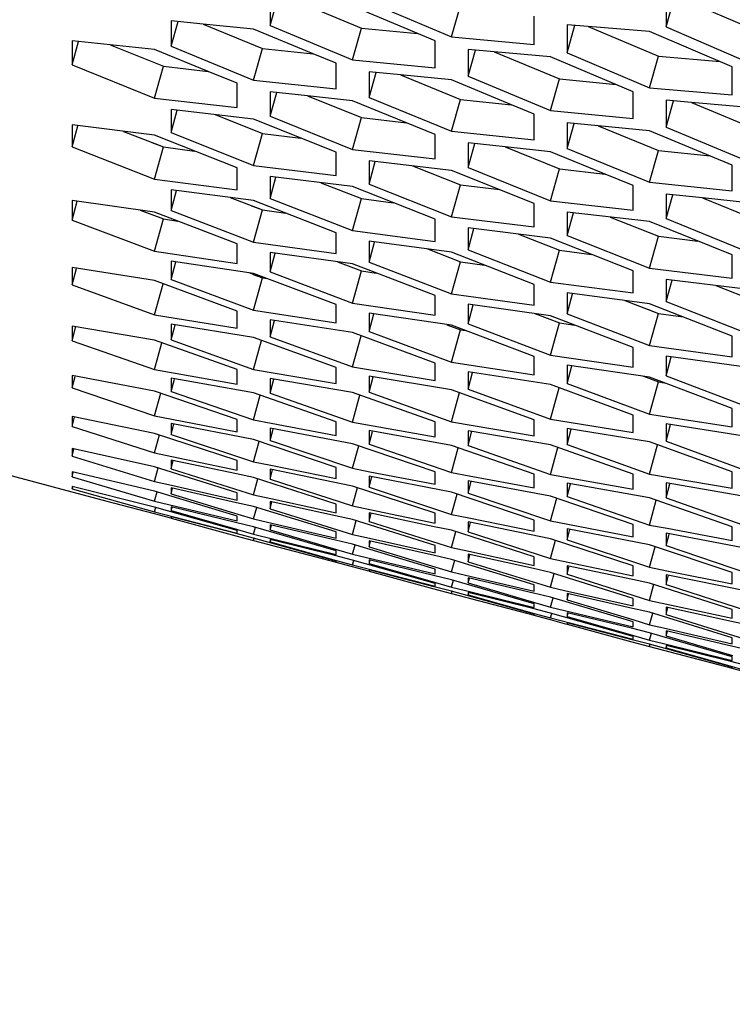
# Model space of a CAD drawing. Header units: millimetres. Extents: x 0 to 420, y 0 to 297.
# Tile 206 of 256: x 238.12 to 240.21, y 176.37 to 179.26. Entities that reach past the tile are written whole.
import ezdxf

# ---------------------------------------------------------------- set-up
doc = ezdxf.new("R2010")
doc.units = ezdxf.units.MM
doc.header["$LTSCALE"] = 23.1
doc.layers.get('0').update_dxf_attribs({"linetype": 'CONTINUOUS'})
doc.layers.add('DIM_PILOTEES', color=7, linetype='CONTINUOUS')
doc.styles.add('TEXTSTYLE_2', font='txt', dxfattribs={"width": 0.97619})
doc.dimstyles.new('DIMSTYLE_1', dxfattribs={"dimtxt": 2.5, "dimasz": 0.1875, "dimexe": 0.125, "dimexo": 0.0625, "dimgap": 1.25, "dimtad": 0, "dimtih": 1, "dimtoh": 1, "dimdsep": 46, "dimtxsty": 'TEXTSTYLE_2', "dimblk": '_FILLED', "dimblk1": '_FILLED', "dimblk2": '_FILLED', "dimcen": 0.09, "dimazin": 2, "dimtfac": 1, "dimtofl": 0, "dimtmove": 0, "dimatfit": 3, "dimldrblk": '_FILLED', "dimfxl": 1, "dimtolj": 1, "dimarcsym": 0})

# ---------------------------------------------------------------- blocks, each defined once
blk = doc.blocks.new('_FILLED')
at = {"color": 0, "linetype": 'BYBLOCK'}
blk.add_solid([(0, 0), (-1, 0.167), (-1, -0.167)], dxfattribs=at)
blk = doc.blocks.new('*D0')
at = {"layer": 'DIM_PILOTEES', "color": 2, "linetype": 'CONTINUOUS'}
for p, q in [((218.8808, 254.2086), (215.0951, 254.2086)), ((215.2201, 254.2086), (215.2201, 191.7537)), ((273.8528, 254.2086), (218.8808, 254.2086)), ((215.2201, 129.4471), (215.2201, 186.7537)), ((218.8808, 129.4471), (215.0951, 129.4471)), ((273.8782, 129.4471), (218.8808, 129.4471))]:
    blk.add_line(p, q, dxfattribs=at)
at = {"layer": 'DIM_PILOTEES', "color": 2, "linetype": 'CONTINUOUS', "xscale": 0.1875, "yscale": 0.1875, "zscale": 0.1875}
for p, rotation in [((215.2201, 254.2086), 90), ((215.2201, 129.4471), 270)]:
    blk.add_blockref('_FILLED', p, dxfattribs=dict(at, rotation=rotation))
at = {"layer": 'DIM_PILOTEES', "color": 2, "linetype": 'CONTINUOUS', "insert": (215.2201, 190.5037), "char_height": 2.5, "width": 10.982143, "attachment_point": 2, "line_spacing_factor": 0.9, "style": 'TEXTSTYLE_2'}
blk.add_mtext('{\\ftxt;\\W0.0001;\\H0.0001;\\~}{\\ftxt;\\W2.9285714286;\\H2.5; }{\\ftxt;\\W0.0001;\\H0.0001;\\~}', dxfattribs=at)

msp = doc.modelspace()

# ---------------------------------------------------------------- linework, layer by layer
at = {"color": 3, "linetype": 'CONTINUOUS'}
for p, q in [((238.8548, 179.3168), (238.8548, 179.2385)), ((240.0139, 179.3198), (240.0139, 179.2339)), ((239.3378, 179.193), (239.0963, 179.2948)), ((239.1446, 179.3066), (239.3861, 179.2045)), ((238.565, 179.2518), (238.565, 179.1772)), ((238.6584, 179.2424), (238.565, 179.2518)), ((239.6275, 179.183), (239.6275, 179.2652)), ((238.8065, 179.2278), (238.6584, 179.2424)), ((238.9807, 179.1554), (238.8065, 179.2278)), ((238.8548, 179.2385), (239.0963, 179.138)), ((239.7241, 179.2406), (239.7241, 179.1583)), ((239.7856, 179.2355), (239.7241, 179.2406)), ((239.9656, 179.2208), (239.7856, 179.2355)), ((240.0139, 179.2339), (240.2554, 179.1301)), ((238.2752, 179.1937), (238.2752, 179.1226)), ((238.3862, 179.1816), (238.2752, 179.1937)), ((239.3861, 179.2045), (239.6275, 179.183)), ((240.2071, 179.1173), (239.9656, 179.2208)), ((238.5167, 179.1676), (238.3862, 179.1816)), ((238.6733, 179.1036), (238.5167, 179.1676)), ((238.565, 179.1772), (238.8065, 179.0782)), ((239.3378, 179.1144), (239.3378, 179.193)), ((239.4344, 179.1682), (239.4344, 179.0896)), ((239.5104, 179.1613), (239.4344, 179.1682)), ((239.048, 179.1275), (238.9807, 179.1554)), ((239.0963, 179.138), (239.3378, 179.1144)), ((239.6758, 179.1464), (239.5104, 179.1613)), ((239.9173, 179.0444), (239.6758, 179.1464)), ((239.7241, 179.1583), (239.9656, 179.0561)), ((238.2752, 179.1226), (238.5167, 179.0253)), ((239.048, 179.0526), (239.048, 179.1275)), ((240.2071, 179.0348), (240.2071, 179.1173)), ((238.7582, 179.0689), (238.6733, 179.1036)), ((238.8065, 179.0782), (239.048, 179.0526)), ((239.1446, 179.1027), (239.1446, 179.0277)), ((239.2366, 179.0935), (239.1446, 179.1027)), ((239.3861, 179.0788), (239.2366, 179.0935)), ((239.5616, 179.0058), (239.3861, 179.0788)), ((239.4344, 179.0896), (239.6758, 178.9889)), ((238.7582, 178.9976), (238.7582, 179.0689)), ((239.9656, 179.0561), (240.2071, 179.0348)), ((238.5167, 179.0253), (238.7582, 178.9976)), ((238.8548, 179.044), (238.8548, 178.9726)), ((238.9644, 179.0321), (238.8548, 179.044)), ((239.0963, 179.018), (238.9644, 179.0321)), ((239.1446, 179.0277), (239.3861, 178.9286)), ((239.9173, 178.9655), (239.9173, 179.0444)), ((238.565, 178.9921), (238.565, 178.9244)), ((238.8065, 178.9641), (238.565, 178.9921)), ((239.2543, 178.9534), (239.0963, 179.018)), ((239.6275, 178.9784), (239.5616, 179.0058)), ((240.0139, 179.0196), (240.0139, 178.9407)), ((240.0887, 179.0129), (240.0139, 179.0196)), ((240.2554, 178.998), (240.0887, 179.0129)), ((239.048, 178.8669), (238.8065, 178.9641)), ((238.8548, 178.9726), (239.0963, 178.8751)), ((239.6275, 178.9032), (239.6275, 178.9784)), ((239.6758, 178.9889), (239.9173, 178.9655)), ((238.2752, 178.947), (238.2752, 178.8829)), ((238.5167, 178.917), (238.2752, 178.947)), ((239.3378, 178.9192), (239.2543, 178.9534)), ((239.7241, 178.9535), (239.7241, 178.8782)), ((239.8148, 178.9446), (239.7241, 178.9535)), ((239.9656, 178.9298), (239.8148, 178.9446)), ((240.0139, 178.9407), (240.2554, 178.8399)), ((238.7582, 178.8213), (238.5167, 178.917)), ((238.565, 178.9244), (238.8065, 178.8285)), ((239.3378, 178.8476), (239.3378, 178.9192)), ((239.3861, 178.9286), (239.6275, 178.9032)), ((240.2071, 178.8292), (239.9656, 178.9298)), ((238.2752, 178.8829), (238.5167, 178.7886)), ((239.4344, 178.8943), (239.4344, 178.8226)), ((239.5425, 178.8826), (239.4344, 178.8943)), ((239.6758, 178.8685), (239.5425, 178.8826)), ((239.7241, 178.8782), (239.9656, 178.779)), ((239.048, 178.7989), (239.048, 178.8669)), ((239.0963, 178.8751), (239.3378, 178.8476)), ((239.8352, 178.8031), (239.6758, 178.8685)), ((238.7582, 178.757), (238.7582, 178.8213)), ((238.8065, 178.8285), (239.048, 178.7989)), ((239.1446, 178.8418), (239.1446, 178.7738)), ((239.3861, 178.814), (239.1446, 178.8418)), ((239.4344, 178.8226), (239.6758, 178.725)), ((240.2071, 178.7537), (240.2071, 178.8292)), ((238.8548, 178.7962), (238.8548, 178.7319)), ((239.0963, 178.7664), (238.8548, 178.7962)), ((239.6275, 178.7166), (239.3861, 178.814)), ((239.9173, 178.7695), (239.8352, 178.8031)), ((238.5167, 178.7886), (238.7582, 178.757)), ((239.3378, 178.6706), (239.0963, 178.7664)), ((239.1446, 178.7738), (239.3861, 178.6778)), ((239.9173, 178.6976), (239.9173, 178.7695)), ((239.9656, 178.779), (240.2071, 178.7537)), ((238.565, 178.7574), (238.565, 178.6967)), ((238.8065, 178.7255), (238.565, 178.7574)), ((238.8548, 178.7319), (239.0963, 178.6375)), ((240.0139, 178.7446), (240.0139, 178.6726)), ((240.1207, 178.7332), (240.0139, 178.7446)), ((240.2554, 178.719), (240.1207, 178.7332)), ((238.2752, 177.8717), (235.1067, 178.7207)), ((238.2752, 178.7254), (238.2752, 178.6683)), ((238.5167, 178.6915), (238.2752, 178.7254)), ((239.048, 178.6314), (238.8065, 178.7255)), ((239.6275, 178.6484), (239.6275, 178.7166)), ((239.6758, 178.725), (239.9173, 178.6976)), ((238.7582, 178.599), (238.5167, 178.6915)), ((238.565, 178.6967), (238.8065, 178.6039)), ((239.3861, 178.6778), (239.6275, 178.6484)), ((239.7241, 178.6916), (239.7241, 178.6233)), ((239.9656, 178.6639), (239.7241, 178.6916)), ((238.2752, 178.6683), (238.5167, 178.5772)), ((239.3378, 178.606), (239.3378, 178.6706)), ((239.4344, 178.6455), (239.4344, 178.5809)), ((239.6758, 178.6158), (239.4344, 178.6455)), ((240.2071, 178.5664), (239.9656, 178.6639)), ((240.0139, 178.6726), (240.2554, 178.5748)), ((239.048, 178.5705), (239.048, 178.6314)), ((239.0963, 178.6375), (239.3378, 178.606)), ((239.7241, 178.6233), (239.9656, 178.5271)), ((238.7582, 178.5417), (238.7582, 178.599)), ((238.8065, 178.6039), (239.048, 178.5705)), ((239.1446, 178.6062), (239.1446, 178.5452)), ((239.3861, 178.5744), (239.1446, 178.6062)), ((239.9173, 178.5199), (239.6758, 178.6158)), ((238.5167, 178.5772), (238.7582, 178.5417)), ((238.8548, 178.5737), (238.8548, 178.5164)), ((239.0963, 178.5399), (238.8548, 178.5737)), ((239.6275, 178.4802), (239.3861, 178.5744)), ((239.4344, 178.5809), (239.6758, 178.4863)), ((240.2071, 178.4979), (240.2071, 178.5664)), ((238.565, 178.548), (238.565, 178.4943)), ((238.8065, 178.5122), (238.565, 178.548)), ((239.3378, 178.4473), (239.0963, 178.5399)), ((239.1446, 178.5452), (239.3861, 178.4523)), ((238.2752, 178.5291), (238.2752, 178.4791)), ((238.5167, 178.4913), (238.2752, 178.5291)), ((239.048, 178.4213), (238.8065, 178.5122)), ((238.8548, 178.5164), (239.0963, 178.4251)), ((239.9173, 178.455), (239.9173, 178.5199)), ((239.9656, 178.5271), (240.2071, 178.4979)), ((238.2752, 178.4791), (238.5167, 178.3911)), ((238.7582, 178.402), (238.5167, 178.4913)), ((238.565, 178.4943), (238.8065, 178.4047)), ((239.6275, 178.419), (239.6275, 178.4802)), ((239.6758, 178.4863), (239.9173, 178.455)), ((240.0139, 178.4947), (240.0139, 178.4298)), ((240.2554, 178.4652), (240.0139, 178.4947)), ((239.3378, 178.3898), (239.3378, 178.4473)), ((239.3861, 178.4523), (239.6275, 178.419)), ((239.7241, 178.455), (239.7241, 178.3937)), ((239.9656, 178.4234), (239.7241, 178.455)), ((239.048, 178.3674), (239.048, 178.4213)), ((239.0963, 178.4251), (239.3378, 178.3898)), ((239.4344, 178.422), (239.4344, 178.3645)), ((239.6758, 178.3884), (239.4344, 178.422)), ((240.2071, 178.3289), (239.9656, 178.4234)), ((240.0139, 178.4298), (240.2554, 178.3352)), ((238.5167, 178.3911), (238.7582, 178.3518)), ((238.7582, 178.3518), (238.7582, 178.402)), ((238.8065, 178.4047), (239.048, 178.3674)), ((239.1446, 178.3959), (239.1446, 178.342)), ((239.3861, 178.3603), (239.1446, 178.3959)), ((239.9173, 178.2956), (239.6758, 178.3884)), ((239.7241, 178.3937), (239.9656, 178.3007)), ((238.2752, 178.3582), (238.2752, 178.3152)), ((238.5167, 178.3166), (238.2752, 178.3582)), ((238.565, 178.364), (238.565, 178.3174)), ((238.8065, 178.3244), (238.565, 178.364)), ((238.8548, 178.3766), (238.8548, 178.3263)), ((239.0963, 178.3389), (238.8548, 178.3766)), ((239.6275, 178.2691), (239.3861, 178.3603)), ((239.4344, 178.3645), (239.6758, 178.2731)), ((239.3378, 178.2495), (239.0963, 178.3389)), ((239.1446, 178.342), (239.3861, 178.2523)), ((240.2071, 178.2675), (240.2071, 178.3289)), ((238.2752, 178.3152), (238.5167, 178.2305)), ((238.7582, 178.2305), (238.5167, 178.3166)), ((238.565, 178.3174), (238.8065, 178.231)), ((239.048, 178.2366), (238.8065, 178.3244)), ((238.8548, 178.3263), (239.0963, 178.2383)), ((239.9656, 178.3007), (240.2071, 178.2675)), ((239.6758, 178.2731), (239.9173, 178.2379)), ((239.9173, 178.2379), (239.9173, 178.2956)), ((239.3378, 178.1991), (239.3378, 178.2495)), ((239.3861, 178.2523), (239.6275, 178.2151)), ((239.6275, 178.2151), (239.6275, 178.2691)), ((239.7241, 178.2438), (239.7241, 178.1897)), ((239.9656, 178.2083), (239.7241, 178.2438)), ((240.0139, 178.2703), (240.0139, 178.2125)), ((240.2554, 178.2368), (240.0139, 178.2703)), ((238.2752, 178.2128), (238.2752, 178.177)), ((238.5167, 178.1674), (238.2752, 178.2128)), ((238.5167, 178.2305), (238.7582, 178.1874)), ((238.7582, 178.1874), (238.7582, 178.2305)), ((238.8065, 178.231), (239.048, 178.1898)), ((239.048, 178.1898), (239.048, 178.2366)), ((239.0963, 178.2383), (239.3378, 178.1991)), ((239.4344, 178.2241), (239.4344, 178.1736)), ((239.6758, 178.1865), (239.4344, 178.2241)), ((238.565, 178.2055), (238.565, 178.166)), ((238.8065, 178.1621), (238.565, 178.2055)), ((238.8548, 178.2049), (238.8548, 178.1618)), ((239.0963, 178.1634), (238.8548, 178.2049)), ((239.1446, 178.2111), (239.1446, 178.1643)), ((239.3861, 178.1716), (239.1446, 178.2111)), ((239.9173, 178.097), (239.6758, 178.1865)), ((239.7241, 178.1897), (239.9656, 178.0998)), ((240.2071, 178.117), (239.9656, 178.2083)), ((240.0139, 178.2125), (240.2554, 178.121)), ((238.2752, 178.177), (238.5167, 178.0956)), ((238.7582, 178.0846), (238.5167, 178.1674)), ((238.565, 178.166), (238.8065, 178.083)), ((239.048, 178.0776), (238.8065, 178.1621)), ((238.8548, 178.1618), (239.0963, 178.077)), ((239.3378, 178.0773), (239.0963, 178.1634)), ((239.1446, 178.1643), (239.3861, 178.0779)), ((239.6275, 178.0837), (239.3861, 178.1716)), ((239.4344, 178.1736), (239.6758, 178.0854)), ((239.9656, 178.0998), (240.2071, 178.0627)), ((240.2071, 178.0627), (240.2071, 178.117)), ((238.2752, 178.0931), (238.2752, 178.0644)), ((238.5167, 178.0439), (238.2752, 178.0931)), ((238.5167, 178.0956), (238.5676, 178.0857)), ((238.565, 178.0727), (238.565, 178.0403)), ((238.8065, 178.0254), (238.565, 178.0727)), ((238.5676, 178.0857), (238.7582, 178.0487)), ((238.7582, 178.0487), (238.7582, 178.0846)), ((238.8065, 178.083), (238.8575, 178.0734)), ((238.8575, 178.0734), (239.048, 178.0379)), ((239.048, 178.0379), (239.048, 178.0776)), ((239.0963, 178.077), (239.3378, 178.034)), ((239.3378, 178.034), (239.3378, 178.0773)), ((239.3861, 178.0779), (239.6275, 178.0368)), ((239.6275, 178.0368), (239.6275, 178.0837)), ((239.6758, 178.0854), (239.9173, 178.0463)), ((239.9173, 178.0463), (239.9173, 178.097)), ((240.0139, 178.0715), (240.0139, 178.0209)), ((240.2554, 178.0341), (240.0139, 178.0715)), ((238.2752, 178.0644), (238.5167, 177.9864)), ((238.7582, 177.9645), (238.5167, 178.0439)), ((238.565, 178.0403), (238.8065, 177.9606)), ((238.8548, 178.059), (238.8548, 178.023)), ((239.0963, 178.0136), (238.8548, 178.059)), ((239.1446, 178.052), (239.1446, 178.0123)), ((239.3861, 178.0086), (239.1446, 178.052)), ((239.4344, 178.0517), (239.4344, 178.0084)), ((239.6758, 178.0103), (239.4344, 178.0517)), ((239.7241, 178.0582), (239.7241, 178.0113)), ((239.9656, 178.0188), (239.7241, 178.0582)), ((239.048, 177.9443), (238.8065, 178.0254)), ((238.8548, 178.023), (239.0963, 177.9415)), ((239.3378, 177.9308), (239.0963, 178.0136)), ((239.1446, 178.0123), (239.3861, 177.9292)), ((239.7241, 178.0113), (239.9656, 177.9247)), ((240.2071, 177.9308), (239.9656, 178.0188)), ((240.0139, 178.0209), (240.2554, 177.9326)), ((238.2752, 177.9991), (238.2752, 177.9775)), ((238.5167, 177.9461), (238.2752, 177.9991)), ((238.5167, 177.9864), (238.5672, 177.9758)), ((239.6275, 177.924), (239.3861, 178.0086)), ((239.4344, 178.0084), (239.6758, 177.9235)), ((239.9173, 177.924), (239.6758, 178.0103)), ((238.2752, 177.9775), (238.5167, 177.903)), ((238.565, 177.9656), (238.565, 177.9404)), ((238.756, 177.9252), (238.565, 177.9656)), ((238.5672, 177.9758), (238.7582, 177.9357)), ((238.7582, 177.9357), (238.7582, 177.9645)), ((238.8065, 177.9606), (238.8572, 177.9503)), ((238.2752, 177.9309), (238.2752, 177.9165)), ((238.5167, 177.8742), (238.2752, 177.9309)), ((238.7582, 177.8701), (238.5167, 177.9461)), ((238.565, 177.9404), (238.8065, 177.8641)), ((238.8065, 177.9145), (238.756, 177.9252)), ((238.8548, 177.9387), (238.8548, 177.9099)), ((239.0963, 177.8896), (238.8548, 177.9387)), ((238.8572, 177.9503), (239.048, 177.9118)), ((239.048, 177.9118), (239.048, 177.9443)), ((239.0963, 177.9415), (239.1471, 177.9316)), ((239.1471, 177.9316), (239.3378, 177.8947)), ((239.3378, 177.8947), (239.3378, 177.9308)), ((239.3861, 177.9292), (239.4371, 177.9196)), ((239.9656, 177.9247), (240.2071, 177.8837)), ((240.2071, 177.8837), (240.2071, 177.9308)), ((238.2752, 177.9165), (238.5167, 177.8454)), ((238.5167, 177.903), (238.557, 177.8939)), ((239.048, 177.8368), (238.8065, 177.9145)), ((238.8548, 177.9099), (239.0963, 177.8319)), ((239.1446, 177.9186), (239.1446, 177.8861)), ((239.3861, 177.8714), (239.1446, 177.9186)), ((239.4344, 177.9051), (239.4344, 177.869)), ((239.6758, 177.8599), (239.4344, 177.9051)), ((239.4371, 177.9196), (239.6275, 177.8842)), ((239.6275, 177.8842), (239.6275, 177.924)), ((239.6758, 177.9235), (239.9173, 177.8806)), ((239.7241, 177.8984), (239.7241, 177.8586)), ((239.9656, 177.8551), (239.7241, 177.8984)), ((239.9173, 177.8806), (239.9173, 177.924)), ((240.0139, 177.8985), (240.0139, 177.855)), ((240.2554, 177.8572), (240.0139, 177.8985)), ((238.2752, 177.8885), (238.2752, 177.8813)), ((238.5167, 177.8281), (238.2752, 177.8885)), ((238.2752, 177.8813), (238.5167, 177.8137)), ((238.2752, 177.8719), (238.2752, 177.8717)), ((238.396, 177.8399), (238.2752, 177.8719)), ((238.7582, 177.8017), (238.5167, 177.8742)), ((238.557, 177.8939), (238.7582, 177.8485)), ((238.565, 177.8843), (238.565, 177.8663)), ((238.7565, 177.8408), (238.565, 177.8843)), ((238.7582, 177.8485), (238.7582, 177.8701)), ((239.3378, 177.8101), (239.0963, 177.8896)), ((239.1446, 177.8861), (239.3861, 177.8063)), ((239.6275, 177.7901), (239.3861, 177.8714)), ((239.4344, 177.869), (239.6758, 177.7875)), ((238.5167, 177.808), (238.396, 177.8399)), ((238.5167, 177.8454), (238.557, 177.8357)), ((238.565, 177.8663), (238.76, 177.8075)), ((238.8065, 177.8295), (238.7565, 177.8408)), ((238.8065, 177.8641), (238.8567, 177.8531)), ((238.8548, 177.8443), (238.8548, 177.8227)), ((239.046, 177.8024), (238.8548, 177.8443)), ((238.8567, 177.8531), (239.048, 177.8115)), ((239.9173, 177.7769), (239.6758, 177.8599)), ((239.7241, 177.8586), (239.9656, 177.7754)), ((240.2071, 177.7705), (239.9656, 177.8551)), ((240.0139, 177.855), (240.2554, 177.77)), ((238.7582, 177.7591), (238.5167, 177.8281)), ((238.5167, 177.8137), (238.7582, 177.7519)), ((238.557, 177.8357), (238.7582, 177.7872)), ((238.565, 177.8289), (238.565, 177.818)), ((238.7537, 177.7831), (238.565, 177.8289)), ((238.565, 177.818), (238.7591, 177.7623)), ((239.048, 177.7552), (238.8065, 177.8295)), ((238.8548, 177.8227), (239.0963, 177.7481)), ((239.048, 177.8115), (239.048, 177.8368)), ((239.0963, 177.8319), (239.1467, 177.8212)), ((239.1446, 177.811), (239.1446, 177.7857)), ((239.3355, 177.7706), (239.1446, 177.811)), ((239.1467, 177.8212), (239.3378, 177.7812)), ((239.3378, 177.7812), (239.3378, 177.8101)), ((238.5639, 177.7952), (238.5167, 177.808)), ((238.565, 177.7993), (238.565, 177.7957)), ((238.7559, 177.7502), (238.565, 177.7993)), ((238.565, 177.7957), (238.7541, 177.7442)), ((238.8065, 177.7704), (238.7537, 177.7831)), ((238.7582, 177.7872), (238.7582, 177.8017)), ((238.76, 177.8075), (238.8065, 177.7934)), ((238.8065, 177.7934), (238.8468, 177.784)), ((238.8468, 177.784), (239.048, 177.7371)), ((239.0963, 177.7914), (239.046, 177.8024)), ((239.3378, 177.7154), (239.0963, 177.7914)), ((239.1446, 177.7857), (239.3861, 177.7094)), ((239.3861, 177.8063), (239.4367, 177.796)), ((239.4344, 177.7844), (239.4344, 177.7554)), ((239.6758, 177.7353), (239.4344, 177.7844)), ((239.4367, 177.796), (239.6275, 177.7576)), ((239.6275, 177.7576), (239.6275, 177.7901)), ((239.6758, 177.7875), (239.7267, 177.7776)), ((238.7582, 177.7519), (238.7582, 177.7591)), ((238.7591, 177.7623), (238.8065, 177.7487)), ((239.048, 177.6996), (238.8065, 177.7704)), ((238.8548, 177.7758), (238.8548, 177.7614)), ((239.0465, 177.7308), (238.8548, 177.7758)), ((238.8548, 177.7614), (239.0493, 177.7041)), ((239.048, 177.7371), (239.048, 177.7552)), ((239.3861, 177.76), (239.3355, 177.7706)), ((239.6275, 177.6822), (239.3861, 177.76)), ((239.4344, 177.7554), (239.6758, 177.6773)), ((239.7241, 177.7645), (239.7241, 177.7318)), ((239.9656, 177.7173), (239.7241, 177.7645)), ((239.7267, 177.7776), (239.9173, 177.7407)), ((239.9173, 177.7407), (239.9173, 177.7769)), ((239.9656, 177.7754), (240.0166, 177.7658)), ((240.0166, 177.7658), (240.2071, 177.7305)), ((240.2071, 177.7305), (240.2071, 177.7705)), ((238.7541, 177.7442), (238.8065, 177.73)), ((238.8065, 177.7372), (238.7559, 177.7502)), ((238.8065, 177.7487), (239.048, 177.6887)), ((239.048, 177.6699), (238.8065, 177.7372)), ((238.8065, 177.73), (239.048, 177.6663)), ((238.8548, 177.7332), (238.8548, 177.726)), ((239.0446, 177.6858), (238.8548, 177.7332)), ((238.8548, 177.726), (239.0485, 177.6718)), ((239.0963, 177.7192), (239.0465, 177.7308)), ((239.0963, 177.7481), (239.1365, 177.739)), ((239.1365, 177.739), (239.3378, 177.6937)), ((239.1446, 177.7294), (239.1446, 177.7113)), ((239.336, 177.6859), (239.1446, 177.7294)), ((239.9173, 177.6557), (239.6758, 177.7353)), ((239.7241, 177.7318), (239.9656, 177.652)), ((240.0139, 177.7513), (240.0139, 177.715)), ((240.2554, 177.7061), (240.0139, 177.7513)), ((239.048, 177.6887), (239.048, 177.6996)), ((239.0493, 177.7041), (239.0963, 177.6903)), ((239.3378, 177.6466), (239.0963, 177.7192)), ((239.1446, 177.7113), (239.3395, 177.6524)), ((239.3378, 177.6937), (239.3378, 177.7154)), ((239.3861, 177.7094), (239.4363, 177.6984)), ((239.4363, 177.6984), (239.6275, 177.6568)), ((240.2071, 177.636), (239.9656, 177.7173)), ((240.0139, 177.715), (240.2554, 177.6334)), ((239.0963, 177.6729), (239.0446, 177.6858)), ((239.0963, 177.6527), (239.0478, 177.6655)), ((239.048, 177.6663), (239.048, 177.6699)), ((239.0485, 177.6718), (239.0963, 177.6585)), ((239.0963, 177.6903), (239.1365, 177.6805)), ((239.3378, 177.6039), (239.0963, 177.6729)), ((239.1365, 177.6805), (239.3378, 177.6321)), ((239.1446, 177.6737), (239.1446, 177.6629)), ((239.3333, 177.628), (239.1446, 177.6737)), ((239.3861, 177.6746), (239.336, 177.6859)), ((239.6275, 177.6003), (239.3861, 177.6746)), ((239.4344, 177.6896), (239.4344, 177.6678)), ((239.6255, 177.6477), (239.4344, 177.6896)), ((239.4344, 177.6678), (239.6758, 177.5932)), ((239.6275, 177.6568), (239.6275, 177.6822)), ((239.6758, 177.6773), (239.7263, 177.6667)), ((239.7263, 177.6667), (239.9173, 177.6267)), ((239.0963, 177.6585), (239.3378, 177.5966)), ((239.1434, 177.6399), (239.0963, 177.6527)), ((239.1446, 177.6629), (239.3387, 177.6071)), ((239.1446, 177.6441), (239.1446, 177.6404)), ((239.3355, 177.5949), (239.1446, 177.6441)), ((239.1446, 177.6404), (239.3337, 177.5889)), ((239.3378, 177.6321), (239.3378, 177.6466)), ((239.3395, 177.6524), (239.3861, 177.6384)), ((239.3861, 177.6384), (239.4263, 177.629)), ((239.6758, 177.6367), (239.6255, 177.6477)), ((239.9173, 177.5606), (239.6758, 177.6367)), ((239.7241, 177.6564), (239.7241, 177.6311)), ((239.9151, 177.6161), (239.7241, 177.6564)), ((239.9173, 177.6267), (239.9173, 177.6557)), ((239.9656, 177.652), (240.0163, 177.6417)), ((240.0163, 177.6417), (240.2071, 177.6033)), ((239.3861, 177.6152), (239.3333, 177.628)), ((239.6275, 177.5444), (239.3861, 177.6152)), ((239.4263, 177.629), (239.6275, 177.5821)), ((239.4344, 177.6208), (239.4344, 177.6063)), ((239.6261, 177.5758), (239.4344, 177.6208)), ((239.7241, 177.6311), (239.9656, 177.5547)), ((239.9656, 177.6055), (239.9151, 177.6161)), ((240.0139, 177.63), (240.0139, 177.601)), ((240.2554, 177.581), (240.0139, 177.63)), ((240.2071, 177.6033), (240.2071, 177.636)), ((239.3337, 177.5889), (239.3861, 177.5747)), ((239.3861, 177.5819), (239.3355, 177.5949)), ((239.3378, 177.5966), (239.3378, 177.6039)), ((239.3387, 177.6071), (239.3861, 177.5935)), ((239.3861, 177.5935), (239.4263, 177.5835)), ((239.6275, 177.5147), (239.3861, 177.5819)), ((239.4263, 177.5835), (239.6275, 177.5335)), ((239.4344, 177.6063), (239.6289, 177.5489)), ((239.6275, 177.5821), (239.6275, 177.6003)), ((239.6758, 177.5932), (239.7161, 177.5841)), ((239.7161, 177.5841), (239.9173, 177.5388)), ((240.2071, 177.5276), (239.9656, 177.6055)), ((240.0139, 177.601), (240.2554, 177.5228)), ((239.3861, 177.5747), (239.6275, 177.511)), ((239.4344, 177.578), (239.4344, 177.5708)), ((239.6241, 177.5306), (239.4344, 177.578)), ((239.4344, 177.5708), (239.6281, 177.5165)), ((239.6758, 177.5642), (239.6261, 177.5758)), ((239.9173, 177.4916), (239.6758, 177.5642)), ((239.7241, 177.5745), (239.7241, 177.5563)), ((239.9156, 177.5311), (239.7241, 177.5745)), ((239.7241, 177.5563), (239.9191, 177.4974)), ((239.9173, 177.5388), (239.9173, 177.5606)), ((239.9656, 177.5547), (240.0158, 177.5437)), ((239.6758, 177.5177), (239.6241, 177.5306)), ((239.6275, 177.5335), (239.6275, 177.5444)), ((239.6289, 177.5489), (239.6758, 177.5352)), ((239.6758, 177.5352), (239.7161, 177.5254)), ((239.7161, 177.5254), (239.9173, 177.477)), ((239.9656, 177.5198), (239.9156, 177.5311)), ((240.0139, 177.5348), (240.0139, 177.513)), ((240.2051, 177.493), (240.0139, 177.5348)), ((240.0158, 177.5437), (240.2071, 177.5022)), ((240.2071, 177.5022), (240.2071, 177.5276)), ((239.6758, 177.4974), (239.6273, 177.5102)), ((239.6275, 177.511), (239.6275, 177.5147)), ((239.6281, 177.5165), (239.6758, 177.5032)), ((239.9173, 177.4487), (239.6758, 177.5177)), ((239.6758, 177.5032), (239.9173, 177.4414)), ((239.723, 177.4846), (239.6758, 177.4974)), ((239.7241, 177.5186), (239.7241, 177.5077)), ((239.9128, 177.4729), (239.7241, 177.5186)), ((239.7241, 177.5077), (239.9182, 177.4519)), ((239.9191, 177.4974), (239.9656, 177.4834)), ((240.2071, 177.4454), (239.9656, 177.5198)), ((240.0139, 177.513), (240.2554, 177.4383)), ((240.2554, 177.482), (240.2051, 177.493)), ((239.7241, 177.4888), (239.7241, 177.4852)), ((239.915, 177.4396), (239.7241, 177.4888)), ((239.7241, 177.4852), (239.9132, 177.4336)), ((239.9656, 177.4601), (239.9128, 177.4729)), ((239.9173, 177.477), (239.9173, 177.4916)), ((239.9656, 177.4834), (240.0059, 177.474)), ((240.0059, 177.474), (240.2071, 177.4272)), ((240.0139, 177.4657), (240.0139, 177.4512)), ((240.2056, 177.4208), (240.0139, 177.4657)), ((239.9656, 177.4267), (239.915, 177.4396)), ((239.9173, 177.4414), (239.9173, 177.4487)), ((239.9182, 177.4519), (239.9656, 177.4383)), ((240.2071, 177.3893), (239.9656, 177.4601)), ((239.9656, 177.4383), (240.0059, 177.4283)), ((240.0139, 177.4512), (240.2084, 177.3938)), ((240.2071, 177.4272), (240.2071, 177.4454)), ((239.9132, 177.4336), (239.9656, 177.4194)), ((240.2071, 177.3594), (239.9656, 177.4267)), ((239.9656, 177.4194), (240.2071, 177.3558)), ((240.0059, 177.4283), (240.2071, 177.3783)), ((240.0139, 177.4228), (240.0139, 177.4155)), ((240.2036, 177.3754), (240.0139, 177.4228)), ((240.0139, 177.4155), (240.2076, 177.3613)), ((240.2554, 177.4092), (240.2056, 177.4208)), ((240.2071, 177.3783), (240.2071, 177.3893)), ((240.2554, 177.3625), (240.2036, 177.3754)), ((240.2554, 177.3421), (240.2069, 177.3549)), ((240.2071, 177.3558), (240.2071, 177.3594)), ((240.2076, 177.3613), (240.2554, 177.3479))]:
    msp.add_line(p, q, dxfattribs=at)
at = {"color": 7, "linetype": 'CONTINUOUS'}
for p, q in [((238.8548, 179.2385), (238.8761, 179.3148)), ((238.9322, 179.3096), (239.1222, 179.2307)), ((240.0139, 179.2339), (240.0376, 179.318)), ((240.0619, 179.3162), (240.2813, 179.2221)), ((239.3861, 179.2045), (239.4119, 179.2969)), ((238.565, 179.1772), (238.5852, 179.2498)), ((238.6584, 179.2424), (238.8324, 179.1713)), ((239.0963, 179.138), (239.1222, 179.2307)), ((239.1222, 179.2307), (239.2866, 179.2145)), ((239.7241, 179.1583), (239.7467, 179.2387)), ((239.7856, 179.2355), (239.9915, 179.1484)), ((238.2752, 179.1226), (238.2944, 179.1916)), ((238.3862, 179.1816), (238.5426, 179.1187)), ((238.8065, 179.0782), (238.8324, 179.1713)), ((238.8324, 179.1713), (238.9807, 179.1554)), ((239.4344, 179.0896), (239.4558, 179.1662)), ((239.5104, 179.1613), (239.7017, 179.0816)), ((239.9656, 179.0561), (239.9915, 179.1484)), ((239.9915, 179.1484), (240.1719, 179.1324)), ((238.5167, 179.0253), (238.5426, 179.1187)), ((238.5426, 179.1187), (238.6733, 179.1036)), ((239.1446, 179.0277), (239.1649, 179.1006)), ((239.2366, 179.0935), (239.4119, 179.0217)), ((239.6758, 178.9889), (239.7017, 179.0816)), ((239.7017, 179.0816), (239.8675, 179.0654)), ((238.8548, 178.9726), (238.874, 179.0419)), ((238.9644, 179.0321), (239.1222, 178.9685)), ((239.3861, 178.9286), (239.4119, 179.0217)), ((239.4119, 179.0217), (239.5617, 179.0057)), ((240.0139, 178.9407), (240.0354, 179.0177)), ((240.0887, 179.0129), (240.2813, 178.9326)), ((238.565, 178.9244), (238.5832, 178.99)), ((238.6939, 178.9771), (238.8324, 178.9222)), ((239.0963, 178.8751), (239.1222, 178.9685)), ((239.1222, 178.9685), (239.2543, 178.9533)), ((238.2752, 178.8829), (238.2923, 178.9448)), ((239.7241, 178.8782), (239.7445, 178.9515)), ((239.8148, 178.9446), (239.9915, 178.872)), ((238.4256, 178.9282), (238.5426, 178.8826)), ((238.8065, 178.8285), (238.8324, 178.9222)), ((238.8324, 178.9222), (238.945, 178.9083)), ((238.5085, 178.8959), (238.5426, 178.8826)), ((238.5167, 178.7886), (238.5426, 178.8826)), ((238.5426, 178.8826), (238.6337, 178.8706)), ((239.4344, 178.8226), (239.4536, 178.8922)), ((239.5425, 178.8826), (239.7017, 178.8184)), ((239.9656, 178.779), (239.9915, 178.872)), ((239.9915, 178.872), (240.1425, 178.8561)), ((239.1446, 178.7738), (239.1628, 178.8397)), ((239.272, 178.8271), (239.4119, 178.7715)), ((239.6758, 178.725), (239.7017, 178.8184)), ((239.7017, 178.8184), (239.8352, 178.8031)), ((238.8548, 178.7319), (238.8719, 178.7941)), ((239.0035, 178.7778), (239.1222, 178.7315)), ((239.3861, 178.6778), (239.4119, 178.7715)), ((239.4119, 178.7715), (239.5261, 178.7575)), ((238.565, 178.6967), (238.5811, 178.7553)), ((238.7375, 178.7346), (238.8324, 178.6982)), ((240.0139, 178.6726), (240.0333, 178.7425)), ((240.1207, 178.7332), (240.2813, 178.6682)), ((238.2752, 178.6683), (238.2903, 178.7233)), ((238.8007, 178.7104), (238.8324, 178.6982)), ((239.0963, 178.6375), (239.1222, 178.7315)), ((239.1222, 178.7315), (239.2148, 178.7193)), ((238.4745, 178.6974), (238.5426, 178.6717)), ((238.8065, 178.6039), (238.8324, 178.6982)), ((238.8324, 178.6982), (238.9011, 178.6886)), ((239.7241, 178.6233), (239.7424, 178.6895)), ((239.85, 178.6771), (239.9915, 178.6209)), ((238.5167, 178.5772), (238.5426, 178.6717)), ((238.5426, 178.6717), (238.5844, 178.6655)), ((239.4344, 178.5809), (239.4516, 178.6433)), ((239.5815, 178.6273), (239.7017, 178.5803)), ((239.9656, 178.5271), (239.9915, 178.6209)), ((239.9915, 178.6209), (240.1071, 178.6067)), ((239.1446, 178.5452), (239.1607, 178.604)), ((238.8548, 178.5164), (238.8699, 178.5716)), ((239.3154, 178.5837), (239.4119, 178.5466)), ((239.6758, 178.4863), (239.7017, 178.5803)), ((239.7017, 178.5803), (239.796, 178.568)), ((238.565, 178.4943), (238.5791, 178.5459)), ((239.0522, 178.5461), (239.1222, 178.5197)), ((239.3861, 178.4523), (239.4119, 178.5466)), ((239.4119, 178.5466), (239.4823, 178.5368)), ((238.2752, 178.4791), (238.2883, 178.527)), ((238.7921, 178.5144), (238.8324, 178.4995)), ((238.8055, 178.5095), (238.8324, 178.4995)), ((239.0963, 178.4251), (239.1222, 178.5197)), ((239.1222, 178.5197), (239.1657, 178.5133)), ((239.1222, 178.5197), (239.1657, 178.5133)), ((238.5167, 178.3911), (238.5415, 178.4821)), ((238.8065, 178.4047), (238.8324, 178.4995)), ((238.8324, 178.4995), (238.8456, 178.4975)), ((238.8324, 178.4995), (238.8456, 178.4975)), ((240.0139, 178.4298), (240.0312, 178.4926)), ((240.1595, 178.4768), (240.2813, 178.4292)), ((239.7241, 178.3937), (239.7404, 178.4528)), ((239.4344, 178.3645), (239.4495, 178.4199)), ((239.8933, 178.4328), (239.9915, 178.395)), ((239.1446, 178.342), (239.1587, 178.3938)), ((239.63, 178.3947), (239.7017, 178.3677)), ((239.9594, 178.4073), (239.9915, 178.395)), ((239.9656, 178.3007), (239.9915, 178.395)), ((239.9915, 178.395), (240.0636, 178.385)), ((238.565, 178.3174), (238.5771, 178.362)), ((238.8548, 178.3263), (238.8679, 178.3745)), ((239.3717, 178.362), (239.4119, 178.3471)), ((239.6758, 178.2731), (239.7017, 178.3677)), ((239.7017, 178.3677), (239.7471, 178.361)), ((239.7017, 178.3677), (239.7471, 178.361)), ((238.2752, 178.3152), (238.2864, 178.3563)), ((239.0963, 178.2383), (239.1212, 178.3297)), ((239.3861, 178.2523), (239.4119, 178.3471)), ((239.4119, 178.3471), (239.4271, 178.3448)), ((239.4119, 178.3471), (239.4271, 178.3448)), ((238.5167, 178.2305), (238.538, 178.309)), ((238.8065, 178.231), (238.8296, 178.316)), ((239.7241, 178.1897), (239.7383, 178.2417)), ((240.0139, 178.2125), (240.0292, 178.2682)), ((239.4344, 178.1736), (239.4475, 178.222)), ((238.2752, 178.177), (238.2843, 178.2104)), ((238.565, 178.166), (238.575, 178.2028)), ((238.8548, 178.1618), (238.866, 178.203)), ((239.1446, 178.1643), (239.1567, 178.2091)), ((239.9478, 178.2109), (239.9915, 178.1947)), ((239.9656, 178.0998), (239.9915, 178.1947)), ((239.9915, 178.1947), (240.0085, 178.192)), ((239.9915, 178.1947), (240.0085, 178.192)), ((238.5167, 178.0956), (238.5345, 178.1613)), ((238.8065, 178.083), (238.826, 178.1552)), ((239.0963, 178.077), (239.1176, 178.1558)), ((239.3861, 178.0779), (239.4092, 178.1631)), ((239.6758, 178.0854), (239.7008, 178.1772)), ((238.2752, 178.0644), (238.2824, 178.0911)), ((238.565, 178.0403), (238.5732, 178.0705)), ((240.0139, 178.0209), (240.0271, 178.0695)), ((238.5167, 177.9864), (238.5312, 178.04)), ((238.8548, 178.023), (238.8639, 178.0565)), ((239.1446, 178.0123), (239.1546, 178.0493)), ((239.4344, 178.0084), (239.4456, 178.0498)), ((239.7241, 178.0113), (239.7364, 178.0562)), ((238.8065, 177.9606), (238.8225, 178.02)), ((238.2752, 177.9775), (238.2806, 177.9976)), ((239.0963, 177.9415), (239.1141, 178.0075)), ((239.3861, 177.9292), (239.4057, 178.0017)), ((239.6758, 177.9235), (239.6973, 178.0026)), ((239.9656, 177.9247), (239.9889, 178.0103)), ((238.565, 177.9404), (238.5713, 177.9639)), ((238.2752, 177.9165), (238.2788, 177.9299)), ((238.5167, 177.903), (238.5275, 177.9432)), ((238.8548, 177.9099), (238.862, 177.9368)), ((238.8065, 177.8641), (238.8192, 177.9111)), ((239.1446, 177.8861), (239.1527, 177.9164)), ((239.4344, 177.869), (239.4435, 177.9027)), ((239.7241, 177.8586), (239.7342, 177.8957)), ((240.0139, 177.855), (240.0252, 177.8965)), ((238.2752, 177.8813), (238.277, 177.888)), ((238.5167, 177.8454), (238.5239, 177.8723)), ((238.565, 177.8663), (238.5695, 177.8831)), ((239.0963, 177.8319), (239.1108, 177.8857)), ((238.8548, 177.8227), (238.8602, 177.8429)), ((239.3861, 177.8063), (239.4021, 177.8659)), ((239.6758, 177.7875), (239.6937, 177.8537)), ((239.9656, 177.7754), (239.9853, 177.8482)), ((238.5167, 177.8137), (238.5203, 177.8272)), ((238.565, 177.818), (238.5677, 177.8281)), ((238.8065, 177.7934), (238.8155, 177.8271)), ((239.1446, 177.7857), (239.1509, 177.8093)), ((239.0963, 177.7481), (239.1071, 177.7885)), ((239.4344, 177.7554), (239.4416, 177.7824)), ((238.8065, 177.7487), (238.8119, 177.7689)), ((238.8548, 177.7614), (238.8584, 177.7748)), ((239.3861, 177.7094), (239.3988, 177.7566)), ((239.7241, 177.7318), (239.7323, 177.7622)), ((238.8065, 177.73), (238.8083, 177.7367)), ((238.8548, 177.726), (238.8566, 177.7328)), ((239.1446, 177.7113), (239.1491, 177.7282)), ((239.6758, 177.6773), (239.6904, 177.7314)), ((240.0139, 177.715), (240.023, 177.7488)), ((239.0963, 177.6903), (239.1035, 177.7172)), ((239.9656, 177.652), (239.9818, 177.7119)), ((239.0963, 177.6585), (239.0999, 177.672)), ((239.1446, 177.6629), (239.1473, 177.673)), ((239.3861, 177.6384), (239.3951, 177.6722)), ((239.4344, 177.6678), (239.4398, 177.6881)), ((239.7241, 177.6311), (239.7305, 177.6547)), ((239.3861, 177.5935), (239.3915, 177.6138)), ((239.4344, 177.6063), (239.438, 177.6198)), ((239.6758, 177.5932), (239.6867, 177.6338)), ((240.0139, 177.601), (240.0212, 177.6281)), ((239.3861, 177.5747), (239.3879, 177.5814)), ((239.9656, 177.5547), (239.9784, 177.6021)), ((239.4344, 177.5708), (239.4362, 177.5775)), ((239.6758, 177.5352), (239.6831, 177.5622)), ((239.7241, 177.5563), (239.7287, 177.5732)), ((240.0139, 177.513), (240.0194, 177.5334)), ((239.6758, 177.5032), (239.6795, 177.5168)), ((239.7241, 177.5077), (239.7269, 177.5178)), ((239.9656, 177.4834), (239.9747, 177.5173)), ((240.0139, 177.4512), (240.0176, 177.4648)), ((239.9656, 177.4383), (239.9711, 177.4587)), ((239.9656, 177.4194), (239.9674, 177.4262)), ((240.0139, 177.4155), (240.0157, 177.4223))]:
    msp.add_line(p, q, dxfattribs=at)

# ---------------------------------------------------------------- dimensions: what is measured, and where the dimension line sits
at = {"layer": 'DIM_PILOTEES', "color": 2, "linetype": 'CONTINUOUS'}
dim = msp.add_linear_dim(base=(215.2201, 254.2086), p1=(273.9407, 129.4471), p2=(273.9153, 254.2086), angle=90, text='{\\ftxt;\\W0.0001;\\H0.0001;\\~}{\\ftxt;\\W2.9285714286;\\H2.5; }{\\ftxt;\\W0.0001;\\H0.0001;\\~}', dimstyle='DIMSTYLE_1', dxfattribs=at)
dim.commit()
dim.dimension.update_dxf_attribs({"geometry": '*D0', "text_midpoint": (211.5594, 188.0037), "dimtype": 160})

doc.saveas('drawing.dxf')
